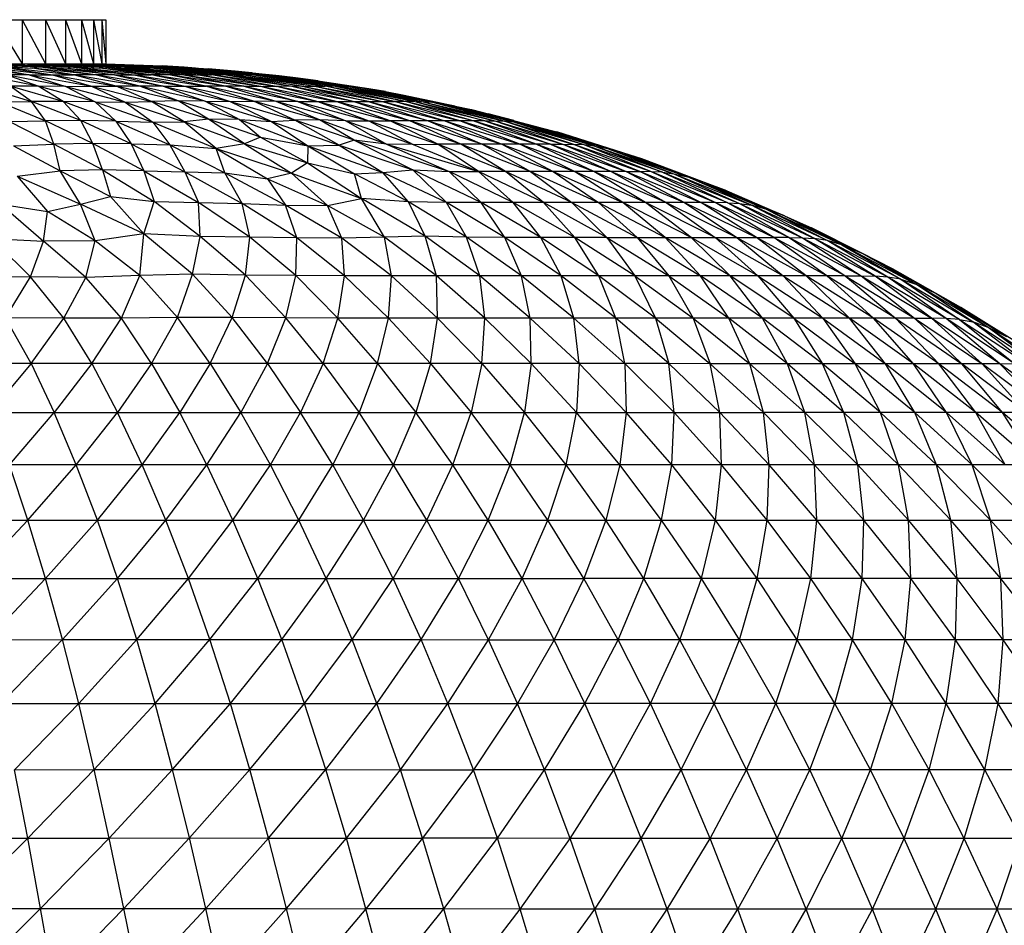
# Model space of a CAD drawing. Header units: millimetres. Extents: x -213 to 187, y -209 to 424.
# Tile 24 of 26: x 8 to 53, y 107 to 149. Entities that reach past the tile are written whole.
import ezdxf

# ---------------------------------------------------------------- set-up
doc = ezdxf.new("R2010")
doc.units = ezdxf.units.MM

msp = doc.modelspace()

# ---------------------------------------------------------------- linework, layer by layer
at = {"color": 7, "linetype": 'Continuous', "lineweight": 25}
for p, q in [((-40.683, 148.513), (12.3, 148.513)), ((7.261, 148.513), (8.485, 146.502)), ((8.485, 148.513), (8.485, 146.502)), ((8.485, 148.513), (9.557, 146.502)), ((9.557, 148.513), (9.557, 146.502)), ((9.557, 148.513), (10.457, 146.502)), ((10.457, 148.513), (10.457, 146.502)), ((10.457, 148.513), (11.19, 146.502)), ((11.19, 148.513), (11.19, 146.502)), ((11.19, 148.513), (11.739, 146.502)), ((11.739, 148.513), (11.739, 146.502)), ((11.739, 148.513), (12.109, 146.502)), ((12.109, 148.513), (12.109, 146.502)), ((12.109, 148.513), (12.3, 146.502)), ((12.3, 148.513), (12.3, 146.502)), ((-40.683, 146.502), (12.3, 146.502)), ((8.809, 146.004), (5.754, 146.366)), ((5.88, 146.502), (8.954, 146.315)), ((5.88, 146.502), (9.214, 146.367)), ((7.177, 146.314), (8.809, 146.004)), ((7.177, 146.314), (9.87, 146.005)), ((7.261, 146.502), (9.214, 146.367)), ((7.261, 146.502), (10.572, 146.315)), ((7.261, 146.502), (10.705, 146.366)), ((7.558, 146.367), (9.87, 146.005)), ((7.558, 146.367), (10.827, 146.008)), ((7.558, 146.367), (8.954, 146.315)), ((8.485, 146.502), (10.705, 146.366)), ((8.485, 146.502), (12.017, 146.315)), ((8.485, 146.502), (12.017, 146.366)), ((8.954, 146.315), (9.214, 146.367)), ((10.827, 146.008), (8.954, 146.315)), ((11.811, 146.007), (8.954, 146.315)), ((11.811, 146.007), (9.214, 146.367)), ((12.685, 146.008), (9.214, 146.367)), ((9.214, 146.367), (10.572, 146.315)), ((9.557, 146.502), (12.017, 146.366)), ((9.557, 146.502), (13.28, 146.314)), ((9.557, 146.502), (13.143, 146.366)), ((10.457, 146.502), (13.143, 146.366)), ((10.457, 146.502), (14.341, 146.314)), ((10.457, 146.502), (14.077, 146.366)), ((10.572, 146.315), (10.705, 146.366)), ((10.572, 146.315), (12.685, 146.008)), ((10.572, 146.315), (13.578, 146.006)), ((10.705, 146.366), (13.578, 146.006)), ((10.705, 146.366), (14.36, 146.007)), ((10.705, 146.366), (12.017, 146.315)), ((11.19, 146.502), (14.077, 146.366)), ((11.19, 146.502), (15.203, 146.314)), ((11.19, 146.502), (14.814, 146.366)), ((11.739, 146.502), (14.814, 146.366)), ((11.739, 146.502), (15.371, 146.365)), ((15.153, 146.004), (12.017, 146.366)), ((12.017, 146.315), (12.017, 146.366)), ((15.832, 146.006), (12.017, 146.366)), ((12.017, 146.366), (13.28, 146.314)), ((14.36, 146.007), (12.017, 146.315)), ((15.153, 146.004), (12.017, 146.315)), ((12.109, 146.502), (15.371, 146.365)), ((12.109, 146.502), (15.855, 146.354)), ((12.3, 146.502), (15.855, 146.354)), ((12.3, 146.502), (14.852, 146.417)), ((13.143, 146.366), (16.519, 146.004)), ((13.143, 146.366), (17.087, 146.005)), ((13.28, 146.314), (13.143, 146.366)), ((13.143, 146.366), (14.341, 146.314)), ((13.28, 146.314), (15.832, 146.006)), ((13.28, 146.314), (16.519, 146.004)), ((17.652, 146.003), (14.077, 146.366)), ((18.113, 146.005), (14.077, 146.366)), ((14.341, 146.314), (14.077, 146.366)), ((14.077, 146.366), (15.203, 146.314)), ((17.087, 146.005), (14.341, 146.314)), ((17.652, 146.003), (14.341, 146.314)), ((15.203, 146.314), (14.814, 146.366)), ((14.814, 146.366), (18.567, 146.003)), ((14.814, 146.366), (18.914, 146.005)), ((14.814, 146.366), (15.863, 146.314)), ((15.834, 146.355), (14.852, 146.417)), ((15.203, 146.314), (18.113, 146.005)), ((15.203, 146.314), (18.567, 146.003)), ((19.262, 146.002), (15.371, 146.365)), ((19.532, 146), (15.371, 146.365)), ((15.863, 146.314), (15.371, 146.365)), ((15.371, 146.365), (16.374, 146.309)), ((16.374, 146.309), (15.855, 146.354)), ((15.855, 146.354), (16.95, 146.284)), ((18.914, 146.005), (15.863, 146.314)), ((19.262, 146.002), (15.863, 146.314)), ((16.374, 146.309), (19.532, 146)), ((16.374, 146.309), (19.845, 145.986)), ((9.225, 145.487), (6.604, 146.005)), ((8.809, 146.004), (7.764, 146.002)), ((9.225, 145.487), (7.764, 146.002)), ((10.48, 145.48), (7.764, 146.002)), ((8.809, 146.004), (9.87, 146.005)), ((8.809, 146.004), (10.48, 145.48)), ((8.809, 146.004), (11.64, 145.488)), ((9.87, 146.005), (10.827, 146.008)), ((9.87, 146.005), (11.64, 145.488)), ((9.87, 146.005), (12.758, 145.494)), ((13.841, 145.5), (10.827, 146.008)), ((12.758, 145.494), (10.827, 146.008)), ((11.811, 146.007), (10.827, 146.008)), ((12.685, 146.008), (11.811, 146.007)), ((13.841, 145.5), (11.811, 146.007)), ((14.905, 145.494), (11.811, 146.007)), ((12.685, 146.008), (14.905, 145.494)), ((12.685, 146.008), (15.889, 145.496)), ((12.685, 146.008), (13.578, 146.006)), ((13.578, 146.006), (14.36, 146.007)), ((13.578, 146.006), (15.889, 145.496)), ((13.578, 146.006), (16.835, 145.493)), ((17.72, 145.493), (14.36, 146.007)), ((16.835, 145.493), (14.36, 146.007)), ((15.153, 146.004), (14.36, 146.007)), ((15.832, 146.006), (15.153, 146.004)), ((17.72, 145.493), (15.153, 146.004)), ((18.571, 145.487), (15.153, 146.004)), ((15.832, 146.006), (18.571, 145.487)), ((15.832, 146.006), (19.326, 145.49)), ((15.832, 146.006), (16.519, 146.004)), ((16.519, 146.004), (17.087, 146.005)), ((16.519, 146.004), (19.326, 145.49)), ((16.519, 146.004), (20.051, 145.486)), ((20.173, 145.963), (16.95, 146.284)), ((18.171, 146.18), (16.95, 146.284)), ((20.684, 145.489), (17.087, 146.005)), ((20.051, 145.486), (17.087, 146.005)), ((17.652, 146.003), (17.087, 146.005)), ((17.207, 146.232), (20.173, 145.963)), ((18.113, 146.005), (17.652, 146.003)), ((20.684, 145.489), (17.652, 146.003)), ((21.283, 145.486), (17.652, 146.003)), ((18.113, 146.005), (21.283, 145.486)), ((18.113, 146.005), (21.787, 145.49)), ((18.113, 146.005), (18.567, 146.003)), ((19.791, 146.001), (18.171, 146.18)), ((18.93, 146.1), (18.171, 146.18)), ((18.567, 146.003), (18.914, 146.005)), ((18.567, 146.003), (21.787, 145.49)), ((18.567, 146.003), (22.264, 145.487)), ((22.641, 145.489), (18.914, 146.005)), ((22.264, 145.487), (18.914, 146.005)), ((19.262, 146.002), (18.914, 146.005)), ((18.93, 146.1), (19.351, 146.05)), ((22.641, 145.489), (19.262, 146.002)), ((23.004, 145.483), (19.262, 146.002)), ((19.532, 146), (19.262, 146.002)), ((19.532, 146), (23.004, 145.483)), ((19.532, 146), (23.313, 145.476)), ((19.532, 146), (19.845, 145.986)), ((19.845, 145.986), (23.313, 145.476)), ((19.845, 145.986), (23.702, 145.444)), ((19.845, 145.986), (20.173, 145.963)), ((23.702, 145.444), (20.173, 145.963)), ((24.24, 145.373), (20.173, 145.963)), ((21.032, 145.864), (20.173, 145.963)), ((24.24, 145.373), (21.032, 145.864)), ((21.936, 145.74), (21.032, 145.864)), ((6.616, 145.489), (8.908, 144.795)), ((8.908, 144.795), (7.94, 145.487)), ((10.358, 144.794), (7.94, 145.487)), ((9.225, 145.487), (7.94, 145.487)), ((10.358, 144.794), (9.225, 145.487)), ((11.808, 144.778), (9.225, 145.487)), ((10.48, 145.48), (9.225, 145.487)), ((10.48, 145.48), (11.64, 145.488)), ((10.48, 145.48), (11.808, 144.778)), ((10.48, 145.48), (13.169, 144.772)), ((11.64, 145.488), (12.758, 145.494)), ((11.64, 145.488), (13.169, 144.772)), ((11.64, 145.488), (14.371, 144.801)), ((13.841, 145.5), (12.758, 145.494)), ((15.577, 144.822), (12.758, 145.494)), ((14.371, 144.801), (12.758, 145.494)), ((15.577, 144.822), (13.841, 145.5)), ((16.809, 144.808), (13.841, 145.5)), ((14.905, 145.494), (13.841, 145.5)), ((14.905, 145.494), (15.889, 145.496)), ((14.905, 145.494), (16.809, 144.808)), ((14.905, 145.494), (17.949, 144.801)), ((15.889, 145.496), (17.949, 144.801)), ((15.889, 145.496), (18.998, 144.809)), ((15.889, 145.496), (16.835, 145.493)), ((18.998, 144.809), (16.835, 145.493)), ((20.032, 144.805), (16.835, 145.493)), ((17.72, 145.493), (16.835, 145.493)), ((20.032, 144.805), (17.72, 145.493)), ((21.02, 144.794), (17.72, 145.493)), ((18.571, 145.487), (17.72, 145.493)), ((18.571, 145.487), (19.326, 145.49)), ((18.571, 145.487), (21.02, 144.794)), ((18.571, 145.487), (21.928, 144.792)), ((19.326, 145.49), (21.928, 144.792)), ((19.326, 145.49), (22.76, 144.792)), ((19.326, 145.49), (20.051, 145.486)), ((20.684, 145.489), (20.051, 145.486)), ((23.53, 144.792), (20.051, 145.486)), ((22.76, 144.792), (20.051, 145.486)), ((23.53, 144.792), (20.684, 145.489)), ((24.224, 144.792), (20.684, 145.489)), ((21.283, 145.486), (20.684, 145.489)), ((21.283, 145.486), (21.787, 145.49)), ((21.283, 145.486), (24.224, 144.792)), ((21.283, 145.486), (24.858, 144.792)), ((21.787, 145.49), (24.858, 144.792)), ((21.787, 145.49), (25.415, 144.792)), ((21.787, 145.49), (22.264, 145.487)), ((21.936, 145.74), (23.818, 145.437)), ((22.641, 145.489), (22.264, 145.487)), ((25.907, 144.793), (22.264, 145.487)), ((25.415, 144.792), (22.264, 145.487)), ((25.907, 144.793), (22.641, 145.489)), ((26.33, 144.792), (22.641, 145.489)), ((23.004, 145.483), (22.641, 145.489)), ((23.004, 145.483), (26.33, 144.792)), ((23.004, 145.483), (26.708, 144.784)), ((23.004, 145.483), (23.313, 145.476)), ((23.313, 145.476), (26.708, 144.784)), ((23.313, 145.476), (27.089, 144.76)), ((23.313, 145.476), (23.702, 145.444)), ((27.089, 144.76), (23.702, 145.444)), ((27.562, 144.701), (23.702, 145.444)), ((24.24, 145.373), (23.702, 145.444)), ((27.562, 144.701), (24.24, 145.373)), ((28.173, 144.593), (24.24, 145.373)), ((25.003, 145.247), (24.24, 145.373)), ((25.003, 145.247), (28.173, 144.593)), ((25.003, 145.247), (25.769, 145.098)), ((25.769, 145.098), (27.647, 144.701)), ((7.44, 144.786), (8.908, 144.795)), ((7.44, 144.786), (9.549, 143.919)), ((11.155, 143.927), (8.908, 144.795)), ((9.549, 143.919), (8.908, 144.795)), ((10.358, 144.794), (8.908, 144.795)), ((11.155, 143.927), (10.358, 144.794)), ((12.75, 143.911), (10.358, 144.794)), ((11.808, 144.778), (10.358, 144.794)), ((11.808, 144.778), (12.75, 143.911)), ((11.808, 144.778), (14.421, 143.854)), ((11.808, 144.778), (13.169, 144.772)), ((13.169, 144.772), (14.371, 144.801)), ((13.169, 144.772), (14.421, 143.854)), ((13.169, 144.772), (15.855, 143.869)), ((15.577, 144.822), (14.371, 144.801)), ((16.961, 143.997), (14.371, 144.801)), ((15.855, 143.869), (14.371, 144.801)), ((16.961, 143.997), (15.577, 144.822)), ((18.369, 143.978), (15.577, 144.822)), ((16.809, 144.808), (15.577, 144.822)), ((16.809, 144.808), (18.369, 143.978)), ((16.809, 144.808), (19.819, 143.896)), ((16.809, 144.808), (17.949, 144.801)), ((17.949, 144.801), (18.998, 144.809)), ((17.949, 144.801), (19.819, 143.896)), ((17.949, 144.801), (20.875, 143.952)), ((20.875, 143.952), (18.998, 144.809)), ((22.004, 143.964), (18.998, 144.809)), ((20.032, 144.805), (18.998, 144.809)), ((22.004, 143.964), (20.032, 144.805)), ((23.198, 143.919), (20.032, 144.805)), ((21.02, 144.794), (20.032, 144.805)), ((21.02, 144.794), (23.198, 143.919)), ((21.02, 144.794), (24.24, 143.913)), ((21.02, 144.794), (21.928, 144.792)), ((21.928, 144.792), (24.24, 143.913)), ((21.928, 144.792), (25.212, 143.913)), ((21.928, 144.792), (25.415, 144.792)), ((26.113, 143.914), (22.76, 144.792)), ((25.212, 143.913), (22.76, 144.792)), ((26.113, 143.914), (23.53, 144.792)), ((26.944, 143.914), (23.53, 144.792)), ((24.224, 144.792), (26.944, 143.914)), ((24.224, 144.792), (27.696, 143.914)), ((24.858, 144.792), (27.696, 143.914)), ((24.858, 144.792), (28.379, 143.914)), ((25.907, 144.793), (25.415, 144.792)), ((28.379, 143.914), (25.415, 144.792)), ((28.981, 143.914), (25.415, 144.792)), ((28.981, 143.914), (25.907, 144.793)), ((29.508, 143.915), (25.907, 144.793)), ((26.33, 144.792), (25.907, 144.793)), ((26.33, 144.792), (29.508, 143.915)), ((26.33, 144.792), (29.966, 143.912)), ((26.33, 144.792), (26.708, 144.784)), ((26.708, 144.784), (29.966, 143.912)), ((26.708, 144.784), (30.393, 143.897)), ((26.708, 144.784), (27.089, 144.76)), ((30.393, 143.897), (27.089, 144.76)), ((30.832, 143.856), (27.089, 144.76)), ((27.562, 144.701), (27.089, 144.76)), ((30.832, 143.856), (27.562, 144.701)), ((31.366, 143.77), (27.562, 144.701)), ((28.173, 144.593), (27.562, 144.701)), ((28.173, 144.593), (31.366, 143.77)), ((28.173, 144.593), (32.018, 143.624)), ((28.173, 144.593), (28.909, 144.434)), ((28.909, 144.434), (32.018, 143.624)), ((28.909, 144.434), (29.66, 144.243)), ((30.839, 143.931), (29.66, 144.243)), ((7.909, 143.894), (9.549, 143.919)), ((7.909, 143.894), (9.923, 142.866)), ((11.155, 143.927), (9.549, 143.919)), ((11.701, 142.885), (9.549, 143.919)), ((9.923, 142.866), (9.549, 143.919)), ((11.701, 142.885), (11.155, 143.927)), ((13.44, 142.868), (11.155, 143.927)), ((12.75, 143.911), (11.155, 143.927)), ((12.75, 143.911), (13.44, 142.868)), ((12.75, 143.911), (15.195, 142.834)), ((12.75, 143.911), (14.421, 143.854)), ((14.421, 143.854), (15.855, 143.869)), ((14.421, 143.854), (15.195, 142.834)), ((14.421, 143.854), (17.301, 142.666)), ((16.961, 143.997), (15.855, 143.869)), ((17.301, 142.666), (15.855, 143.869)), ((18.598, 142.874), (15.855, 143.869)), ((18.598, 142.874), (16.961, 143.997)), ((19.326, 143.175), (16.961, 143.997)), ((18.369, 143.978), (16.961, 143.997)), ((18.369, 143.978), (19.326, 143.175)), ((18.369, 143.978), (21.466, 142.786)), ((18.369, 143.978), (19.819, 143.896)), ((19.819, 143.896), (20.875, 143.952)), ((19.819, 143.896), (21.466, 142.786)), ((19.819, 143.896), (22.897, 142.811)), ((22.004, 143.964), (20.875, 143.952)), ((22.897, 142.811), (20.875, 143.952)), ((23.58, 143.04), (20.875, 143.952)), ((23.58, 143.04), (22.004, 143.964)), ((25.052, 142.862), (22.004, 143.964)), ((23.198, 143.919), (22.004, 143.964)), ((23.198, 143.919), (25.052, 142.862)), ((23.198, 143.919), (26.254, 142.851)), ((23.198, 143.919), (24.24, 143.913)), ((24.24, 143.913), (26.254, 142.851)), ((24.24, 143.913), (27.375, 142.853)), ((24.24, 143.913), (25.212, 143.913)), ((26.113, 143.914), (25.212, 143.913)), ((27.375, 142.853), (25.212, 143.913)), ((28.428, 142.854), (25.212, 143.913)), ((28.428, 142.854), (26.113, 143.914)), ((29.401, 142.854), (26.113, 143.914)), ((28.981, 143.914), (26.113, 143.914)), ((26.944, 143.914), (29.401, 142.854)), ((26.944, 143.914), (30.294, 142.854)), ((27.696, 143.914), (30.294, 142.854)), ((27.696, 143.914), (31.11, 142.854)), ((31.846, 142.855), (28.379, 143.914)), ((31.11, 142.854), (28.379, 143.914)), ((29.508, 143.915), (28.981, 143.914)), ((31.846, 142.855), (28.981, 143.914)), ((32.495, 142.855), (28.981, 143.914)), ((29.508, 143.915), (32.495, 142.855)), ((29.508, 143.915), (33.059, 142.854)), ((29.508, 143.915), (29.966, 143.912)), ((29.966, 143.912), (33.059, 142.854)), ((29.966, 143.912), (33.559, 142.849)), ((29.966, 143.912), (30.393, 143.897)), ((33.559, 142.849), (30.393, 143.897)), ((34.024, 142.828), (30.393, 143.897)), ((30.832, 143.856), (30.393, 143.897)), ((34.024, 142.828), (30.832, 143.856)), ((34.509, 142.771), (30.832, 143.856)), ((31.366, 143.77), (30.832, 143.856)), ((31.366, 143.77), (34.509, 142.771)), ((31.366, 143.77), (35.085, 142.658)), ((31.366, 143.77), (32.018, 143.624)), ((32.018, 143.624), (35.085, 142.658)), ((32.018, 143.624), (35.791, 142.468)), ((32.018, 143.624), (32.785, 143.417)), ((35.791, 142.468), (32.785, 143.417)), ((33.59, 143.164), (32.785, 143.417)), ((8.1, 142.791), (9.923, 142.866)), ((8.1, 142.791), (10.217, 141.641)), ((11.701, 142.885), (9.923, 142.866)), ((10.217, 141.641), (9.923, 142.866)), ((12.136, 141.7), (9.923, 142.866)), ((12.136, 141.7), (11.701, 142.885)), ((14.024, 141.641), (11.701, 142.885)), ((13.44, 142.868), (11.701, 142.885)), ((13.44, 142.868), (14.024, 141.641)), ((13.44, 142.868), (15.882, 141.604)), ((13.44, 142.868), (15.195, 142.834)), ((15.195, 142.834), (15.882, 141.604)), ((15.195, 142.834), (17.698, 141.561)), ((15.195, 142.834), (17.301, 142.666)), ((18.598, 142.874), (17.301, 142.666)), ((19.326, 143.175), (18.598, 142.874)), ((18.598, 142.874), (20.726, 141.538)), ((18.598, 142.874), (21.451, 142.012)), ((19.326, 143.175), (21.451, 142.012)), ((19.326, 143.175), (21.466, 142.786)), ((21.466, 142.786), (21.451, 142.012)), ((21.466, 142.786), (22.897, 142.811)), ((21.466, 142.786), (23.587, 141.518)), ((21.466, 142.786), (24.877, 141.577)), ((23.58, 143.04), (22.897, 142.811)), ((22.897, 142.811), (24.877, 141.577)), ((22.897, 142.811), (26.242, 141.698)), ((23.58, 143.04), (26.242, 141.698)), ((23.58, 143.04), (27.89, 141.622)), ((25.052, 142.862), (23.58, 143.04)), ((25.052, 142.862), (27.89, 141.622)), ((25.052, 142.862), (29.233, 141.618)), ((26.254, 142.851), (25.052, 142.862)), ((26.254, 142.851), (27.375, 142.853)), ((26.254, 142.851), (29.233, 141.618)), ((28.428, 142.854), (27.375, 142.853)), ((29.233, 141.618), (27.375, 142.853)), ((30.45, 141.618), (27.375, 142.853)), ((30.45, 141.618), (28.428, 142.854)), ((31.583, 141.618), (28.428, 142.854)), ((31.11, 142.854), (28.428, 142.854)), ((29.401, 142.854), (31.583, 141.618)), ((29.401, 142.854), (32.624, 141.618)), ((30.294, 142.854), (32.624, 141.618)), ((30.294, 142.854), (33.586, 141.618)), ((31.846, 142.855), (31.11, 142.854)), ((33.586, 141.618), (31.11, 142.854)), ((34.463, 141.618), (31.11, 142.854)), ((34.463, 141.618), (31.846, 142.855)), ((35.249, 141.618), (31.846, 142.855)), ((32.495, 142.855), (31.846, 142.855)), ((32.495, 142.855), (35.249, 141.618)), ((32.495, 142.855), (35.943, 141.618)), ((32.495, 142.855), (33.059, 142.854)), ((33.059, 142.854), (35.943, 141.618)), ((33.059, 142.854), (36.557, 141.617)), ((33.059, 142.854), (33.559, 142.849)), ((36.557, 141.617), (33.559, 142.849)), ((37.091, 141.61), (33.559, 142.849)), ((34.024, 142.828), (33.559, 142.849)), ((34.072, 143.01), (33.59, 143.164)), ((37.091, 141.61), (34.024, 142.828)), ((37.591, 141.581), (34.024, 142.828)), ((34.509, 142.771), (34.024, 142.828)), ((34.509, 142.771), (37.591, 141.581)), ((34.509, 142.771), (38.11, 141.51)), ((34.509, 142.771), (35.085, 142.658)), ((17.698, 141.561), (17.301, 142.666)), ((17.301, 142.666), (19.635, 141.286)), ((17.301, 142.666), (20.726, 141.538)), ((35.085, 142.658), (38.11, 141.51)), ((35.085, 142.658), (38.724, 141.37)), ((35.085, 142.658), (35.791, 142.468)), ((39.502, 141.124), (35.791, 142.468)), ((38.724, 141.37), (35.791, 142.468)), ((36.653, 142.188), (35.791, 142.468)), ((21.451, 142.012), (20.726, 141.538)), ((21.451, 142.012), (23.916, 140.398)), ((21.451, 142.012), (23.587, 141.518)), ((39.502, 141.124), (36.653, 142.188)), ((8.271, 141.406), (10.217, 141.641)), ((8.271, 141.406), (9.641, 139.801)), ((8.271, 141.406), (11.136, 140.127)), ((12.136, 141.7), (10.217, 141.641)), ((11.136, 140.127), (10.217, 141.641)), ((10.217, 141.641), (12.506, 140.488)), ((12.136, 141.7), (12.506, 140.488)), ((12.136, 141.7), (14.486, 140.248)), ((14.024, 141.641), (12.136, 141.7)), ((14.024, 141.641), (14.486, 140.248)), ((14.024, 141.641), (16.496, 140.204)), ((14.024, 141.641), (15.882, 141.604)), ((15.882, 141.604), (16.496, 140.204)), ((15.882, 141.604), (18.491, 140.171)), ((15.882, 141.604), (17.698, 141.561)), ((18.491, 140.171), (17.698, 141.561)), ((17.698, 141.561), (20.463, 140.088)), ((17.698, 141.561), (19.635, 141.286)), ((20.726, 141.538), (19.635, 141.286)), ((20.726, 141.538), (22.367, 140.081)), ((20.726, 141.538), (23.916, 140.398)), ((23.587, 141.518), (24.877, 141.577)), ((23.916, 140.398), (23.587, 141.518)), ((26.044, 140.237), (23.587, 141.518)), ((24.877, 141.577), (26.242, 141.698)), ((26.044, 140.237), (24.877, 141.577)), ((27.776, 140.21), (24.877, 141.577)), ((27.776, 140.21), (26.242, 141.698)), ((29.344, 140.207), (26.242, 141.698)), ((26.242, 141.698), (27.89, 141.622)), ((29.344, 140.207), (27.89, 141.622)), ((30.809, 140.207), (27.89, 141.622)), ((27.89, 141.622), (29.233, 141.618)), ((30.809, 140.207), (29.233, 141.618)), ((32.186, 140.207), (29.233, 141.618)), ((35.943, 141.618), (29.233, 141.618)), ((32.186, 140.207), (30.45, 141.618)), ((33.475, 140.207), (30.45, 141.618)), ((31.583, 141.618), (33.475, 140.207)), ((31.583, 141.618), (34.677, 140.207)), ((32.624, 141.618), (34.677, 140.207)), ((32.624, 141.618), (35.791, 140.207)), ((35.791, 140.207), (33.586, 141.618)), ((36.813, 140.207), (33.586, 141.618)), ((36.813, 140.207), (34.463, 141.618)), ((37.748, 140.207), (34.463, 141.618)), ((35.249, 141.618), (37.748, 140.207)), ((35.249, 141.618), (38.587, 140.207)), ((35.943, 141.618), (38.587, 140.207)), ((35.943, 141.618), (39.331, 140.207)), ((35.943, 141.618), (36.557, 141.617)), ((39.331, 140.207), (36.557, 141.617)), ((39.983, 140.205), (36.557, 141.617)), ((37.091, 141.61), (36.557, 141.617)), ((39.983, 140.205), (37.091, 141.61)), ((40.555, 140.195), (37.091, 141.61)), ((37.591, 141.581), (37.091, 141.61)), ((37.591, 141.581), (40.555, 140.195)), ((37.591, 141.581), (41.082, 140.164)), ((37.591, 141.581), (38.11, 141.51)), ((38.11, 141.51), (41.082, 140.164)), ((38.11, 141.51), (41.631, 140.082)), ((38.11, 141.51), (38.724, 141.37)), ((19.635, 141.286), (20.463, 140.088)), ((19.635, 141.286), (22.367, 140.081)), ((42.279, 139.912), (38.724, 141.37)), ((41.631, 140.082), (38.724, 141.37)), ((39.502, 141.124), (38.724, 141.37)), ((42.279, 139.912), (39.502, 141.124)), ((43.134, 139.598), (39.502, 141.124)), ((40.513, 140.736), (39.502, 141.124)), ((40.513, 140.736), (43.134, 139.598)), ((7.524, 140.133), (9.458, 138.457)), ((7.524, 140.133), (9.641, 139.801)), ((9.641, 139.801), (11.136, 140.127)), ((11.136, 140.127), (12.506, 140.488)), ((14.024, 138.794), (11.136, 140.127)), ((11.815, 138.473), (11.136, 140.127)), ((14.024, 138.794), (12.506, 140.488)), ((12.506, 140.488), (14.486, 140.248)), ((14.024, 138.794), (14.486, 140.248)), ((16.576, 138.673), (14.486, 140.248)), ((14.486, 140.248), (16.496, 140.204)), ((16.576, 138.673), (16.496, 140.204)), ((18.831, 138.64), (16.496, 140.204)), ((16.496, 140.204), (18.491, 140.171)), ((18.831, 138.64), (18.491, 140.171)), ((20.978, 138.607), (18.491, 140.171)), ((18.491, 140.171), (20.463, 140.088)), ((20.978, 138.607), (20.463, 140.088)), ((23.015, 138.593), (20.463, 140.088)), ((20.463, 140.088), (22.367, 140.081)), ((22.367, 140.081), (23.916, 140.398)), ((23.015, 138.593), (22.367, 140.081)), ((24.957, 138.641), (22.367, 140.081)), ((24.957, 138.641), (23.916, 140.398)), ((26.811, 138.677), (23.916, 140.398)), ((26.044, 140.237), (23.916, 140.398)), ((26.811, 138.677), (26.044, 140.237)), ((28.68, 138.636), (26.044, 140.237)), ((27.776, 140.21), (26.044, 140.237)), ((28.68, 138.636), (27.776, 140.21)), ((30.42, 138.627), (27.776, 140.21)), ((29.344, 140.207), (27.776, 140.21)), ((30.42, 138.627), (29.344, 140.207)), ((32.056, 138.625), (29.344, 140.207)), ((39.331, 140.207), (29.344, 140.207)), ((32.056, 138.625), (30.809, 140.207)), ((33.601, 138.625), (30.809, 140.207)), ((33.601, 138.625), (32.186, 140.207)), ((35.058, 138.624), (32.186, 140.207)), ((33.475, 140.207), (35.058, 138.624)), ((33.475, 140.207), (36.432, 138.624)), ((34.677, 140.207), (36.432, 138.624)), ((34.677, 140.207), (37.709, 138.624)), ((37.709, 138.624), (35.791, 140.207)), ((38.892, 138.624), (35.791, 140.207)), ((38.892, 138.624), (36.813, 140.207)), ((39.979, 138.624), (36.813, 140.207)), ((37.748, 140.207), (39.979, 138.624)), ((37.748, 140.207), (40.971, 138.624)), ((38.587, 140.207), (40.971, 138.624)), ((38.587, 140.207), (41.86, 138.624)), ((41.86, 138.624), (39.331, 140.207)), ((42.649, 138.624), (39.331, 140.207)), ((39.983, 140.205), (39.331, 140.207)), ((42.649, 138.624), (39.983, 140.205)), ((43.34, 138.622), (39.983, 140.205)), ((40.555, 140.195), (39.983, 140.205)), ((40.555, 140.195), (43.34, 138.622)), ((40.555, 140.195), (43.946, 138.612)), ((40.555, 140.195), (41.082, 140.164)), ((41.082, 140.164), (43.946, 138.612)), ((41.082, 140.164), (44.5, 138.578)), ((41.082, 140.164), (41.631, 140.082)), ((44.5, 138.578), (41.631, 140.082)), ((45.064, 138.486), (41.631, 140.082)), ((42.279, 139.912), (41.631, 140.082)), ((9.458, 138.457), (9.641, 139.801)), ((11.815, 138.473), (9.641, 139.801)), ((45.064, 138.486), (42.279, 139.912)), ((45.732, 138.289), (42.279, 139.912)), ((43.134, 139.598), (42.279, 139.912)), ((43.134, 139.598), (45.732, 138.289)), ((43.134, 139.598), (46.64, 137.912)), ((43.134, 139.598), (44.358, 139.052)), ((14.024, 138.794), (11.815, 138.473)), ((13.845, 136.892), (14.024, 138.794)), ((16.229, 136.959), (14.024, 138.794)), ((16.576, 138.673), (14.024, 138.794)), ((46.64, 137.912), (44.358, 139.052)), ((7.104, 138.579), (8.863, 136.828)), ((7.104, 138.579), (9.458, 138.457)), ((8.863, 136.828), (9.458, 138.457)), ((11.815, 138.473), (9.458, 138.457)), ((11.377, 136.81), (9.458, 138.457)), ((11.377, 136.81), (11.815, 138.473)), ((13.845, 136.892), (11.815, 138.473)), ((16.229, 136.959), (16.576, 138.673)), ((18.636, 136.916), (16.576, 138.673)), ((18.831, 138.64), (16.576, 138.673)), ((18.636, 136.916), (18.831, 138.64)), ((20.929, 136.899), (18.831, 138.64)), ((20.978, 138.607), (18.831, 138.64)), ((20.929, 136.899), (20.978, 138.607)), ((23.145, 136.882), (20.978, 138.607)), ((23.015, 138.593), (20.978, 138.607)), ((24.957, 138.641), (23.015, 138.593)), ((23.145, 136.882), (23.015, 138.593)), ((25.274, 136.875), (23.015, 138.593)), ((26.811, 138.677), (24.957, 138.641)), ((25.274, 136.875), (24.957, 138.641)), ((27.322, 136.875), (24.957, 138.641)), ((27.322, 136.875), (26.811, 138.677)), ((29.29, 136.874), (26.811, 138.677)), ((28.68, 138.636), (26.811, 138.677)), ((29.29, 136.874), (28.68, 138.636)), ((31.179, 136.874), (28.68, 138.636)), ((30.42, 138.627), (28.68, 138.636)), ((31.179, 136.874), (30.42, 138.627)), ((32.983, 136.874), (30.42, 138.627)), ((32.056, 138.625), (30.42, 138.627)), ((32.983, 136.874), (32.056, 138.625)), ((34.7, 136.874), (32.056, 138.625)), ((33.601, 138.625), (32.056, 138.625)), ((34.7, 136.874), (33.601, 138.625)), ((36.329, 136.874), (33.601, 138.625)), ((35.058, 138.624), (33.601, 138.625)), ((35.058, 138.624), (36.329, 136.874)), ((35.058, 138.624), (37.873, 136.874)), ((35.058, 138.624), (42.649, 138.624)), ((36.432, 138.624), (37.873, 136.874)), ((36.432, 138.624), (39.319, 136.874)), ((39.319, 136.874), (37.709, 138.624)), ((40.67, 136.874), (37.709, 138.624)), ((40.67, 136.874), (38.892, 138.624)), ((41.921, 136.874), (38.892, 138.624)), ((39.979, 138.624), (41.921, 136.874)), ((39.979, 138.624), (43.069, 136.874)), ((40.971, 138.624), (43.069, 136.874)), ((40.971, 138.624), (44.114, 136.874)), ((44.114, 136.874), (41.86, 138.624)), ((45.057, 136.874), (41.86, 138.624)), ((45.057, 136.874), (42.649, 138.624)), ((45.892, 136.874), (42.649, 138.624)), ((43.34, 138.622), (42.649, 138.624)), ((43.34, 138.622), (45.892, 136.874)), ((43.34, 138.622), (46.621, 136.872)), ((43.34, 138.622), (43.946, 138.612)), ((43.946, 138.612), (46.621, 136.872)), ((43.946, 138.612), (47.258, 136.862)), ((43.946, 138.612), (44.5, 138.578)), ((47.258, 136.862), (44.5, 138.578)), ((47.834, 136.824), (44.5, 138.578)), ((45.064, 138.486), (44.5, 138.578)), ((47.834, 136.824), (45.064, 138.486)), ((48.413, 136.722), (45.064, 138.486)), ((45.732, 138.289), (45.064, 138.486)), ((45.732, 138.289), (48.413, 136.722)), ((45.732, 138.289), (49.096, 136.5)), ((45.732, 138.289), (46.64, 137.912)), ((49.978, 136.092), (46.64, 137.912)), ((49.096, 136.5), (46.64, 137.912)), ((48.04, 137.201), (46.64, 137.912)), ((16.229, 136.959), (13.845, 136.892)), ((15.546, 134.981), (16.229, 136.959)), ((18.029, 134.985), (16.229, 136.959)), ((18.636, 136.916), (16.229, 136.959)), ((18.029, 134.985), (18.636, 136.916)), ((20.471, 134.969), (18.636, 136.916)), ((20.929, 136.899), (18.636, 136.916)), ((51.145, 135.443), (48.04, 137.201)), ((49.978, 136.092), (48.04, 137.201)), ((6.334, 136.867), (8.863, 136.828)), ((7.734, 134.97), (8.863, 136.828)), ((10.389, 134.953), (8.863, 136.828)), ((11.377, 136.81), (8.863, 136.828)), ((10.389, 134.953), (11.377, 136.81)), ((13.845, 136.892), (11.377, 136.81)), ((12.998, 134.961), (11.377, 136.81)), ((12.998, 134.961), (13.845, 136.892)), ((15.546, 134.981), (13.845, 136.892)), ((20.471, 134.969), (20.929, 136.899)), ((22.84, 134.962), (20.929, 136.899)), ((23.145, 136.882), (20.929, 136.899)), ((22.84, 134.962), (23.145, 136.882)), ((25.136, 134.961), (23.145, 136.882)), ((25.274, 136.875), (23.145, 136.882)), ((25.136, 134.961), (25.274, 136.875)), ((27.36, 134.961), (25.274, 136.875)), ((27.322, 136.875), (25.274, 136.875)), ((27.36, 134.961), (27.322, 136.875)), ((29.508, 134.961), (27.322, 136.875)), ((29.29, 136.874), (27.322, 136.875)), ((29.508, 134.961), (29.29, 136.874)), ((31.575, 134.961), (29.29, 136.874)), ((45.892, 136.874), (29.29, 136.874)), ((31.575, 134.961), (31.179, 136.874)), ((33.559, 134.961), (31.179, 136.874)), ((33.559, 134.961), (32.983, 136.874)), ((35.463, 134.961), (32.983, 136.874)), ((35.463, 134.961), (34.7, 136.874)), ((37.271, 134.961), (34.7, 136.874)), ((36.329, 136.874), (37.271, 134.961)), ((36.329, 136.874), (38.987, 134.961)), ((37.873, 136.874), (38.987, 134.961)), ((37.873, 136.874), (40.609, 134.961)), ((42.131, 134.961), (39.319, 136.874)), ((40.609, 134.961), (39.319, 136.874)), ((42.131, 134.961), (40.67, 136.874)), ((43.554, 134.961), (40.67, 136.874)), ((41.921, 136.874), (43.554, 134.961)), ((41.921, 136.874), (44.87, 134.961)), ((43.069, 136.874), (44.87, 134.961)), ((43.069, 136.874), (46.079, 134.961)), ((47.181, 134.961), (44.114, 136.874)), ((46.079, 134.961), (44.114, 136.874)), ((47.181, 134.961), (45.057, 136.874)), ((48.169, 134.961), (45.057, 136.874)), ((45.892, 136.874), (48.169, 134.961)), ((45.892, 136.874), (49.047, 134.961)), ((45.892, 136.874), (46.621, 136.872)), ((46.621, 136.872), (49.047, 134.961)), ((46.621, 136.872), (49.817, 134.958)), ((46.621, 136.872), (47.258, 136.862)), ((50.485, 134.946), (47.258, 136.862)), ((49.817, 134.958), (47.258, 136.862)), ((47.834, 136.824), (47.258, 136.862)), ((50.485, 134.946), (47.834, 136.824)), ((51.091, 134.901), (47.834, 136.824)), ((48.413, 136.722), (47.834, 136.824)), ((48.413, 136.722), (51.091, 134.901)), ((48.413, 136.722), (51.694, 134.782)), ((48.413, 136.722), (49.096, 136.5)), ((52.388, 134.532), (49.096, 136.5)), ((51.694, 134.782), (49.096, 136.5)), ((49.978, 136.092), (49.096, 136.5)), ((52.388, 134.532), (49.978, 136.092)), ((53.243, 134.103), (49.978, 136.092)), ((51.145, 135.443), (49.978, 136.092)), ((53.243, 134.103), (51.145, 135.443)), ((53.922, 133.71), (51.145, 135.443)), ((8.901, 132.901), (7.734, 134.97)), ((10.389, 134.953), (7.734, 134.97)), ((8.901, 132.901), (10.389, 134.953)), ((12.998, 134.961), (10.389, 134.953)), ((11.663, 132.894), (10.389, 134.953)), ((11.663, 132.894), (12.998, 134.961)), ((15.546, 134.981), (12.998, 134.961)), ((14.371, 132.891), (12.998, 134.961)), ((14.371, 132.891), (15.546, 134.981)), ((18.029, 134.985), (15.546, 134.981)), ((17.034, 132.89), (15.546, 134.981)), ((17.034, 132.89), (18.029, 134.985)), ((19.635, 132.89), (18.029, 134.985)), ((20.471, 134.969), (18.029, 134.985)), ((19.635, 132.89), (20.471, 134.969)), ((22.172, 132.89), (20.471, 134.969)), ((22.84, 134.962), (20.471, 134.969)), ((22.172, 132.89), (22.84, 134.962)), ((24.644, 132.89), (22.84, 134.962)), ((25.136, 134.961), (22.84, 134.962)), ((24.644, 132.89), (25.136, 134.961)), ((27.047, 132.89), (25.136, 134.961)), ((27.36, 134.961), (25.136, 134.961)), ((27.047, 132.89), (27.36, 134.961)), ((29.378, 132.89), (27.36, 134.961)), ((49.047, 134.961), (27.36, 134.961)), ((29.378, 132.89), (29.508, 134.961)), ((31.625, 132.89), (29.508, 134.961)), ((31.625, 132.89), (31.575, 134.961)), ((33.796, 132.89), (31.575, 134.961)), ((33.796, 132.89), (33.559, 134.961)), ((35.875, 132.89), (33.559, 134.961)), ((35.875, 132.89), (35.463, 134.961)), ((37.87, 132.89), (35.463, 134.961)), ((37.271, 134.961), (37.87, 132.89)), ((37.271, 134.961), (39.762, 132.888)), ((38.987, 134.961), (39.762, 132.888)), ((38.987, 134.961), (41.562, 132.888)), ((41.562, 132.888), (40.609, 134.961)), ((43.264, 132.888), (40.609, 134.961)), ((43.264, 132.888), (42.131, 134.961)), ((44.862, 132.888), (42.131, 134.961)), ((43.554, 134.961), (44.862, 132.888)), ((43.554, 134.961), (46.35, 132.888)), ((44.87, 134.961), (46.35, 132.888)), ((44.87, 134.961), (47.727, 132.888)), ((47.727, 132.888), (46.079, 134.961)), ((48.997, 132.888), (46.079, 134.961)), ((48.997, 132.888), (47.181, 134.961)), ((50.153, 132.888), (47.181, 134.961)), ((48.169, 134.961), (50.153, 132.888)), ((48.169, 134.961), (51.194, 132.888)), ((49.047, 134.961), (51.194, 132.888)), ((49.047, 134.961), (52.114, 132.888)), ((49.047, 134.961), (49.817, 134.958)), ((52.114, 132.888), (49.817, 134.958)), ((52.919, 132.884), (49.817, 134.958)), ((50.485, 134.946), (49.817, 134.958)), ((52.919, 132.884), (50.485, 134.946)), ((53.621, 132.869), (50.485, 134.946)), ((51.091, 134.901), (50.485, 134.946)), ((51.091, 134.901), (53.621, 132.869)), ((51.091, 134.901), (54.254, 132.817)), ((51.091, 134.901), (51.694, 134.782)), ((54.254, 132.817), (51.694, 134.782)), ((54.876, 132.684), (51.694, 134.782)), ((52.388, 134.532), (51.694, 134.782)), ((54.876, 132.684), (52.388, 134.532)), ((55.555, 132.43), (52.388, 134.532)), ((53.243, 134.103), (52.388, 134.532)), ((8.901, 132.901), (6.089, 132.906)), ((8.901, 132.901), (7.028, 130.666)), ((8.901, 132.901), (9.95, 130.665)), ((11.663, 132.894), (8.901, 132.901)), ((11.663, 132.894), (9.95, 130.665)), ((11.663, 132.894), (12.83, 130.665)), ((14.371, 132.891), (11.663, 132.894)), ((14.371, 132.891), (12.83, 130.665)), ((14.371, 132.891), (15.657, 130.665)), ((17.034, 132.89), (14.371, 132.891)), ((17.034, 132.89), (15.657, 130.665)), ((17.034, 132.89), (18.43, 130.665)), ((37.87, 132.89), (17.034, 132.89)), ((19.635, 132.89), (18.43, 130.665)), ((19.635, 132.89), (21.146, 130.665)), ((22.172, 132.89), (21.146, 130.665)), ((22.172, 132.89), (23.797, 130.665)), ((24.644, 132.89), (23.797, 130.665)), ((24.644, 132.89), (26.38, 130.665)), ((27.047, 132.89), (26.38, 130.665)), ((27.047, 132.89), (28.894, 130.665)), ((29.378, 132.89), (28.894, 130.665)), ((29.378, 132.89), (31.324, 130.665)), ((31.625, 132.89), (31.324, 130.665)), ((31.625, 132.89), (33.677, 130.665)), ((33.796, 132.89), (33.677, 130.665)), ((33.796, 132.89), (35.939, 130.665)), ((35.875, 132.89), (35.939, 130.665)), ((38.114, 130.665), (35.875, 132.89)), ((38.114, 130.665), (37.87, 132.89)), ((40.197, 130.665), (37.87, 132.89)), ((39.762, 132.888), (37.87, 132.89)), ((40.197, 130.665), (39.762, 132.888)), ((42.176, 130.665), (39.762, 132.888)), ((52.114, 132.888), (39.762, 132.888)), ((42.176, 130.665), (41.562, 132.888)), ((44.057, 130.664), (41.562, 132.888)), ((44.057, 130.664), (43.264, 132.888)), ((45.835, 130.664), (43.264, 132.888)), ((45.835, 130.664), (44.862, 132.888)), ((47.502, 130.664), (44.862, 132.888)), ((47.502, 130.664), (46.35, 132.888)), ((49.054, 130.664), (46.35, 132.888)), ((49.054, 130.664), (47.727, 132.888)), ((50.496, 130.664), (47.727, 132.888)), ((50.496, 130.664), (48.997, 132.888)), ((51.824, 130.664), (48.997, 132.888)), ((51.824, 130.664), (50.153, 132.888)), ((53.033, 130.664), (50.153, 132.888)), ((53.033, 130.664), (51.194, 132.888)), ((54.116, 130.664), (51.194, 132.888)), ((54.116, 130.664), (52.114, 132.888)), ((55.078, 130.663), (52.114, 132.888)), ((52.919, 132.884), (52.114, 132.888)), ((55.078, 130.663), (52.919, 132.884)), ((55.925, 130.658), (52.919, 132.884)), ((53.621, 132.869), (52.919, 132.884)), ((7.028, 130.666), (9.95, 130.665)), ((7.909, 128.293), (9.95, 130.665)), ((10.946, 128.293), (9.95, 130.665)), ((9.95, 130.665), (42.176, 130.665)), ((10.946, 128.293), (12.83, 130.665)), ((13.944, 128.293), (12.83, 130.665)), ((13.944, 128.293), (15.657, 130.665)), ((16.889, 128.293), (15.657, 130.665)), ((16.889, 128.293), (18.43, 130.665)), ((19.78, 128.293), (18.43, 130.665)), ((19.78, 128.293), (21.146, 130.665)), ((22.607, 128.293), (21.146, 130.665)), ((22.607, 128.293), (23.797, 130.665)), ((25.365, 128.293), (23.797, 130.665)), ((25.365, 128.293), (26.38, 130.665)), ((28.054, 128.293), (26.38, 130.665)), ((28.054, 128.293), (28.894, 130.665)), ((30.668, 128.293), (28.894, 130.665)), ((30.668, 128.293), (31.324, 130.665)), ((33.204, 128.292), (31.324, 130.665)), ((33.204, 128.292), (33.677, 130.665)), ((35.65, 128.292), (33.677, 130.665)), ((35.939, 130.665), (35.65, 128.292)), ((38.011, 128.292), (35.939, 130.665)), ((38.011, 128.292), (38.114, 130.665)), ((40.273, 128.292), (38.114, 130.665)), ((42.44, 128.292), (40.197, 130.665)), ((40.273, 128.292), (40.197, 130.665)), ((44.5, 128.292), (42.176, 130.665)), ((42.44, 128.292), (42.176, 130.665)), ((44.057, 130.664), (42.176, 130.665)), ((46.46, 128.292), (44.057, 130.664)), ((44.5, 128.292), (44.057, 130.664)), ((54.116, 130.664), (44.057, 130.664)), ((46.46, 128.292), (45.835, 130.664)), ((48.31, 128.292), (45.835, 130.664)), ((48.31, 128.292), (47.502, 130.664)), ((50.042, 128.292), (47.502, 130.664)), ((50.042, 128.292), (49.054, 130.664)), ((51.664, 128.292), (49.054, 130.664)), ((53.167, 128.292), (50.496, 130.664)), ((51.664, 128.292), (50.496, 130.664)), ((54.548, 128.292), (51.824, 130.664)), ((53.167, 128.292), (51.824, 130.664)), ((55.803, 128.292), (53.033, 130.664)), ((54.548, 128.292), (53.033, 130.664)), ((30.668, 128.293), (-1.433, 128.293)), ((8.752, 125.779), (7.909, 128.293)), ((8.752, 125.779), (10.946, 128.293)), ((11.907, 125.779), (10.946, 128.293)), ((11.907, 125.779), (13.944, 128.293)), ((15.016, 125.779), (13.944, 128.293)), ((15.016, 125.779), (16.889, 128.293)), ((18.071, 125.779), (16.889, 128.293)), ((18.071, 125.779), (19.78, 128.293)), ((21.07, 125.779), (19.78, 128.293)), ((21.07, 125.779), (22.607, 128.293)), ((24.007, 125.779), (22.607, 128.293)), ((24.007, 125.779), (25.365, 128.293)), ((26.872, 125.779), (25.365, 128.293)), ((26.872, 125.779), (28.054, 128.293)), ((29.664, 125.779), (28.054, 128.293)), ((29.664, 125.779), (30.668, 128.293)), ((32.376, 125.779), (30.668, 128.293)), ((33.204, 128.292), (30.668, 128.293)), ((32.376, 125.779), (33.204, 128.292)), ((35.009, 125.779), (33.204, 128.292)), ((56.936, 128.292), (33.204, 128.292)), ((35.65, 128.292), (35.009, 125.779)), ((37.549, 125.779), (35.65, 128.292)), ((37.549, 125.779), (38.011, 128.292)), ((39.998, 125.779), (38.011, 128.292)), ((39.998, 125.779), (40.273, 128.292)), ((42.344, 125.779), (40.273, 128.292)), ((42.344, 125.779), (42.44, 128.292)), ((44.595, 125.779), (42.44, 128.292)), ((46.735, 125.779), (44.5, 128.292)), ((44.595, 125.779), (44.5, 128.292)), ((46.735, 125.779), (46.46, 128.292)), ((48.768, 125.779), (46.46, 128.292)), ((48.768, 125.779), (48.31, 128.292)), ((50.687, 125.779), (48.31, 128.292)), ((52.491, 125.779), (50.042, 128.292)), ((50.687, 125.779), (50.042, 128.292)), ((52.491, 125.779), (51.664, 128.292)), ((54.17, 125.779), (51.664, 128.292)), ((-7.537, 125.779), (8.752, 125.779)), ((6.246, 123.13), (8.752, 125.779)), ((9.557, 123.13), (8.752, 125.779)), ((8.752, 125.779), (11.907, 125.779)), ((9.557, 123.13), (11.907, 125.779)), ((12.822, 123.13), (11.907, 125.779)), ((11.907, 125.779), (29.664, 125.779)), ((12.822, 123.13), (15.016, 125.779)), ((16.042, 123.131), (15.016, 125.779)), ((16.042, 123.131), (18.071, 125.779)), ((19.204, 123.131), (18.071, 125.779)), ((19.204, 123.131), (21.07, 125.779)), ((22.31, 123.131), (21.07, 125.779)), ((22.31, 123.131), (24.007, 125.779)), ((25.346, 123.13), (24.007, 125.779)), ((25.346, 123.13), (26.872, 125.779)), ((28.314, 123.13), (26.872, 125.779)), ((28.314, 123.13), (29.664, 125.779)), ((31.205, 123.13), (29.664, 125.779)), ((29.664, 125.779), (32.376, 125.779)), ((31.205, 123.13), (32.376, 125.779)), ((34.013, 123.13), (32.376, 125.779)), ((32.376, 125.779), (59.636, 125.779)), ((35.009, 125.779), (34.013, 123.13)), ((36.733, 123.129), (35.009, 125.779)), ((36.733, 123.129), (37.549, 125.779)), ((39.361, 123.129), (37.549, 125.779)), ((39.361, 123.129), (39.998, 125.779)), ((41.894, 123.129), (39.998, 125.779)), ((41.894, 123.129), (42.344, 125.779)), ((44.328, 123.129), (42.344, 125.779)), ((44.328, 123.129), (44.595, 125.779)), ((46.655, 123.129), (44.595, 125.779)), ((46.655, 123.129), (46.735, 125.779)), ((48.871, 123.129), (46.735, 125.779)), ((50.973, 123.129), (48.768, 125.779)), ((48.871, 123.129), (48.768, 125.779)), ((50.973, 123.129), (50.687, 125.779)), ((52.961, 123.129), (50.687, 125.779)), ((54.826, 123.129), (52.491, 125.779)), ((52.961, 123.129), (52.491, 125.779)), ((6.246, 123.13), (12.822, 123.13)), ((6.91, 120.352), (9.557, 123.13)), ((10.324, 120.353), (9.557, 123.13)), ((10.324, 120.353), (12.822, 123.13)), ((12.822, 123.13), (16.042, 123.131)), ((13.696, 120.353), (12.822, 123.13)), ((13.696, 120.353), (16.042, 123.131)), ((17.022, 120.354), (16.042, 123.131)), ((16.042, 123.131), (22.31, 123.131)), ((17.022, 120.354), (19.204, 123.131)), ((20.288, 120.354), (19.204, 123.131)), ((20.288, 120.354), (22.31, 123.131)), ((23.488, 120.353), (22.31, 123.131)), ((22.31, 123.131), (25.346, 123.13)), ((23.488, 120.353), (25.346, 123.13)), ((26.628, 120.353), (25.346, 123.13)), ((25.346, 123.13), (34.013, 123.13)), ((26.628, 120.353), (28.314, 123.13)), ((29.683, 120.352), (28.314, 123.13)), ((29.683, 120.352), (31.205, 123.13)), ((32.67, 120.352), (31.205, 123.13)), ((34.013, 123.13), (32.67, 120.352)), ((35.569, 120.351), (34.013, 123.13)), ((36.733, 123.129), (34.013, 123.13)), ((35.569, 120.351), (36.733, 123.129)), ((38.377, 120.351), (36.733, 123.129)), ((62.227, 123.129), (36.733, 123.129)), ((38.377, 120.351), (39.361, 123.129)), ((41.089, 120.351), (39.361, 123.129)), ((41.089, 120.351), (41.894, 123.129)), ((43.706, 120.351), (41.894, 123.129)), ((43.706, 120.351), (44.328, 123.129)), ((46.216, 120.351), (44.328, 123.129)), ((46.216, 120.351), (46.655, 123.129)), ((48.619, 120.351), (46.655, 123.129)), ((48.619, 120.351), (48.871, 123.129)), ((50.904, 120.351), (48.871, 123.129)), ((50.904, 120.351), (50.973, 123.129)), ((53.075, 120.351), (50.973, 123.129)), ((53.075, 120.351), (52.961, 123.129)), ((55.127, 120.351), (52.961, 123.129)), ((6.91, 120.352), (10.324, 120.353)), ((7.543, 117.456), (10.324, 120.353)), ((11.06, 117.457), (10.324, 120.353)), ((10.324, 120.353), (13.696, 120.353)), ((11.06, 117.457), (13.696, 120.353)), ((13.696, 120.353), (17.022, 120.354)), ((14.531, 117.458), (13.696, 120.353)), ((14.531, 117.458), (17.022, 120.354)), ((17.953, 117.458), (17.022, 120.354)), ((17.022, 120.354), (20.288, 120.354)), ((17.953, 117.458), (20.288, 120.354)), ((21.314, 117.458), (20.288, 120.354)), ((20.288, 120.354), (23.488, 120.353)), ((21.314, 117.458), (23.488, 120.353)), ((24.61, 117.457), (23.488, 120.353)), ((23.488, 120.353), (26.628, 120.353)), ((24.61, 117.457), (26.628, 120.353)), ((27.841, 117.455), (26.628, 120.353)), ((26.628, 120.353), (29.683, 120.352)), ((27.841, 117.455), (29.683, 120.352)), ((30.992, 117.454), (29.683, 120.352)), ((29.683, 120.352), (32.67, 120.352)), ((32.67, 120.352), (30.992, 117.454)), ((34.063, 117.454), (32.67, 120.352)), ((35.569, 120.351), (32.67, 120.352)), ((34.063, 117.454), (35.569, 120.351)), ((37.046, 117.453), (35.569, 120.351)), ((64.687, 120.351), (35.569, 120.351)), ((37.046, 117.453), (38.377, 120.351)), ((39.937, 117.453), (38.377, 120.351)), ((39.937, 117.453), (41.089, 120.351)), ((42.733, 117.452), (41.089, 120.351)), ((42.733, 117.452), (43.706, 120.351)), ((45.423, 117.452), (43.706, 120.351)), ((45.423, 117.452), (46.216, 120.351)), ((48.005, 117.452), (46.216, 120.351)), ((48.005, 117.452), (48.619, 120.351)), ((50.477, 117.452), (48.619, 120.351)), ((50.477, 117.452), (50.904, 120.351)), ((52.835, 117.452), (50.904, 120.351)), ((52.835, 117.452), (53.075, 120.351)), ((55.066, 117.452), (53.075, 120.351)), ((7.543, 117.456), (11.06, 117.457)), ((8.149, 114.447), (11.06, 117.457)), ((11.06, 117.457), (14.531, 117.458)), ((11.762, 114.45), (11.06, 117.457)), ((11.762, 114.45), (14.531, 117.458)), ((15.329, 114.451), (14.531, 117.458)), ((14.531, 117.458), (21.314, 117.458)), ((15.329, 114.451), (17.953, 117.458)), ((18.842, 114.451), (17.953, 117.458)), ((18.842, 114.451), (21.314, 117.458)), ((22.294, 114.449), (21.314, 117.458)), ((21.314, 117.458), (24.61, 117.457)), ((22.294, 114.449), (24.61, 117.457)), ((25.678, 114.447), (24.61, 117.457)), ((24.61, 117.457), (27.841, 117.455)), ((25.678, 114.447), (27.841, 117.455)), ((28.993, 114.444), (27.841, 117.455)), ((27.841, 117.455), (30.992, 117.454)), ((30.992, 117.454), (28.993, 114.444)), ((32.228, 114.443), (30.992, 117.454)), ((34.063, 117.454), (30.992, 117.454)), ((32.228, 114.443), (34.063, 117.454)), ((35.379, 114.441), (34.063, 117.454)), ((37.046, 117.453), (34.063, 117.454)), ((35.379, 114.441), (37.046, 117.453)), ((38.442, 114.441), (37.046, 117.453)), ((39.937, 117.453), (37.046, 117.453)), ((38.442, 114.441), (39.937, 117.453)), ((41.41, 114.44), (39.937, 117.453)), ((42.733, 117.452), (39.937, 117.453)), ((41.41, 114.44), (42.733, 117.452)), ((44.282, 114.44), (42.733, 117.452)), ((68.166, 117.452), (42.733, 117.452)), ((44.282, 114.44), (45.423, 117.452)), ((47.044, 114.44), (45.423, 117.452)), ((47.044, 114.44), (48.005, 117.452)), ((49.699, 114.44), (48.005, 117.452)), ((49.699, 114.44), (50.477, 117.452)), ((52.236, 114.44), (50.477, 117.452)), ((52.236, 114.44), (52.835, 117.452)), ((54.654, 114.44), (52.835, 117.452)), ((8.149, 114.447), (11.762, 114.45)), ((8.741, 111.339), (8.149, 114.447)), ((8.741, 111.339), (11.762, 114.45)), ((11.762, 114.45), (15.329, 114.451)), ((12.437, 111.343), (11.762, 114.45)), ((12.437, 111.343), (15.329, 114.451)), ((16.092, 111.344), (15.329, 114.451)), ((15.329, 114.451), (18.842, 114.451)), ((16.092, 111.344), (18.842, 114.451)), ((19.689, 111.342), (18.842, 114.451)), ((18.842, 114.451), (22.294, 114.449)), ((19.689, 111.342), (22.294, 114.449)), ((23.225, 111.337), (22.294, 114.449)), ((22.294, 114.449), (25.678, 114.447)), ((23.225, 111.337), (25.678, 114.447)), ((26.689, 111.333), (25.678, 114.447)), ((25.678, 114.447), (28.993, 114.444)), ((28.993, 114.444), (26.689, 111.333)), ((30.084, 111.329), (28.993, 114.444)), ((32.228, 114.443), (28.993, 114.444)), ((30.084, 111.329), (32.228, 114.443)), ((33.395, 111.328), (32.228, 114.443)), ((35.379, 114.441), (32.228, 114.443)), ((33.395, 111.328), (35.379, 114.441)), ((36.626, 111.326), (35.379, 114.441)), ((38.442, 114.441), (35.379, 114.441)), ((36.626, 111.326), (38.442, 114.441)), ((39.762, 111.326), (38.442, 114.441)), ((41.41, 114.44), (38.442, 114.441)), ((39.762, 111.326), (41.41, 114.44)), ((42.806, 111.325), (41.41, 114.44)), ((70.394, 114.44), (41.41, 114.44)), ((42.806, 111.325), (44.282, 114.44)), ((45.743, 111.325), (44.282, 114.44)), ((45.743, 111.325), (47.044, 114.44)), ((48.574, 111.325), (47.044, 114.44)), ((48.574, 111.325), (49.699, 114.44)), ((51.294, 111.325), (49.699, 114.44)), ((51.294, 111.325), (52.236, 114.44)), ((53.891, 111.325), (52.236, 114.44)), ((4.998, 111.334), (8.741, 111.339)), ((5.494, 108.134), (8.741, 111.339)), ((8.741, 111.339), (12.437, 111.343)), ((9.32, 108.142), (8.741, 111.339)), ((9.32, 108.142), (12.437, 111.343)), ((12.437, 111.343), (16.092, 111.344)), ((13.105, 108.147), (12.437, 111.343)), ((13.105, 108.147), (16.092, 111.344)), ((16.832, 108.145), (16.092, 111.344)), ((16.092, 111.344), (19.689, 111.342)), ((16.832, 108.145), (19.689, 111.342)), ((20.509, 108.138), (19.689, 111.342)), ((19.689, 111.342), (23.225, 111.337)), ((20.509, 108.138), (23.225, 111.337)), ((24.114, 108.13), (23.225, 111.337)), ((23.225, 111.337), (26.689, 111.333)), ((26.689, 111.333), (24.114, 108.13)), ((27.658, 108.122), (26.689, 111.333)), ((30.084, 111.329), (26.689, 111.333)), ((27.658, 108.122), (30.084, 111.329)), ((31.121, 108.117), (30.084, 111.329)), ((33.395, 111.328), (30.084, 111.329)), ((31.121, 108.117), (33.395, 111.328)), ((34.509, 108.116), (33.395, 111.328)), ((36.626, 111.326), (33.395, 111.328)), ((34.509, 108.116), (36.626, 111.326)), ((37.805, 108.114), (36.626, 111.326)), ((39.762, 111.326), (36.626, 111.326)), ((37.805, 108.114), (39.762, 111.326)), ((41.013, 108.114), (39.762, 111.326)), ((42.806, 111.325), (39.762, 111.326)), ((41.013, 108.114), (42.806, 111.325)), ((44.122, 108.113), (42.806, 111.325)), ((72.48, 111.325), (42.806, 111.325)), ((44.122, 108.113), (45.743, 111.325)), ((47.124, 108.113), (45.743, 111.325)), ((47.124, 108.113), (48.574, 111.325)), ((50.016, 108.113), (48.574, 111.325)), ((50.016, 108.113), (51.294, 111.325)), ((52.793, 108.113), (51.294, 111.325)), ((52.793, 108.113), (53.891, 111.325)), ((5.494, 108.134), (9.32, 108.142)), ((6.021, 104.86), (9.32, 108.142)), ((9.32, 108.142), (13.105, 108.147)), ((9.919, 104.874), (9.32, 108.142)), ((9.919, 104.874), (13.105, 108.147)), ((13.776, 104.876), (13.105, 108.147)), ((13.105, 108.147), (16.832, 108.145)), ((13.776, 104.876), (16.832, 108.145)), ((17.572, 104.865), (16.832, 108.145)), ((16.832, 108.145), (20.509, 108.138)), ((17.572, 104.865), (20.509, 108.138)), ((21.306, 104.848), (20.509, 108.138)), ((20.509, 108.138), (24.114, 108.13)), ((24.114, 108.13), (21.306, 104.848)), ((24.976, 104.834), (24.114, 108.13)), ((27.658, 108.122), (24.114, 108.13)), ((24.976, 104.834), (27.658, 108.122)), ((28.585, 104.824), (27.658, 108.122)), ((31.121, 108.117), (27.658, 108.122)), ((28.585, 104.824), (31.121, 108.117)), ((32.113, 104.82), (31.121, 108.117)), ((34.509, 108.116), (31.121, 108.117)), ((32.113, 104.82), (34.509, 108.116)), ((35.569, 104.818), (34.509, 108.116)), ((37.805, 108.114), (34.509, 108.116)), ((35.569, 104.818), (37.805, 108.114)), ((38.93, 104.817), (37.805, 108.114)), ((41.013, 108.114), (37.805, 108.114)), ((38.93, 104.817), (41.013, 108.114)), ((42.199, 104.816), (41.013, 108.114)), ((44.122, 108.113), (41.013, 108.114)), ((42.199, 104.816), (44.122, 108.113)), ((45.369, 104.816), (44.122, 108.113)), ((74.43, 108.113), (44.122, 108.113)), ((45.369, 104.816), (47.124, 108.113)), ((48.433, 104.816), (47.124, 108.113)), ((48.433, 104.816), (50.016, 108.113)), ((51.381, 104.816), (50.016, 108.113)), ((51.381, 104.816), (52.793, 108.113)), ((54.208, 104.816), (52.793, 108.113))]:
    msp.add_line(p, q, dxfattribs=at)

doc.saveas('drawing.dxf')
